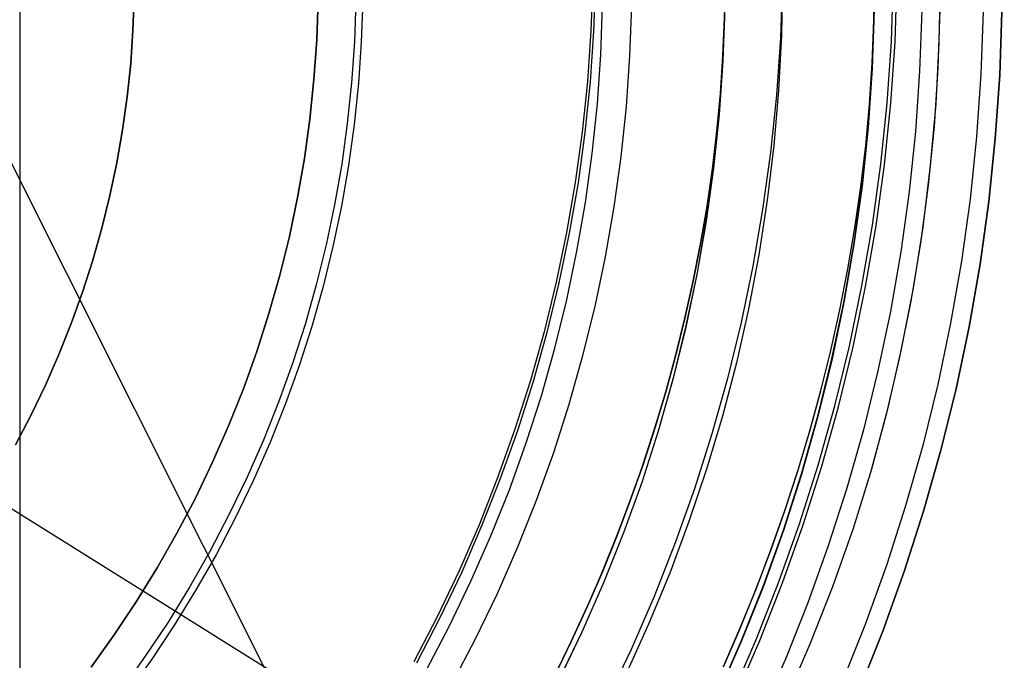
# Model space of a CAD drawing. Header units: millimetres. Extents: x 10802 to 11966, y -167 to 850.
# Tile 108 of 182: x 11392.57 to 11404.1, y 474.88 to 482.38. Entities that reach past the tile are written whole.
import ezdxf

# ---------------------------------------------------------------- set-up
doc = ezdxf.new("R2010")
doc.units = ezdxf.units.MM
doc.layers.add('1', color=7, linetype='Continuous')
doc.layers.add('luz', color=7, linetype='Continuous')

msp = doc.modelspace()

# ---------------------------------------------------------------- linework, layer by layer
at = {"layer": '1', "color": 250, "true_color": 0x111111}
for p, q in [((11392.571, 500.169, 107.478), (11392.571, 465.524, 107.478)), ((11399.276, 482.846, 104.495), (11399.255, 482.252, 104.495)), ((11399.309, 482.846, 39.985), (11399.288, 482.25, 39.985)), ((11401.497, 482.846, 145.478), (11401.474, 482.172, 145.478)), ((11401.497, 482.846, 145.478), (11401.486, 482.2, 145.478)), ((11402.572, 482.846, 144.403), (11402.565, 482.361, 144.403)), ((11402.57, 482.361, 223.468), (11402.576, 482.846, 223.468)), ((11402.773, 482.126, 96.131), (11402.798, 482.846, 96.131)), ((11402.816, 482.125, 48.331), (11402.841, 482.846, 48.331)), ((11403.343, 482.846, 222.7), (11403.33, 482.121, 222.7)), ((11393.895, 482.259, 145.478), (11393.908, 482.65, 145.478)), ((11393.908, 482.65, 251.51), (11393.895, 482.259, 251.51)), ((11393.908, 482.65, 198.494), (11393.895, 482.259, 198.494)), ((11396.062, 482.613, 227.807), (11396.046, 482.148, 227.807)), ((11396.046, 482.148, 225.2), (11396.062, 482.613, 225.2)), ((11396.062, 482.613, 226.504), (11396.046, 482.148, 226.504)), ((11396.503, 482.606, 39.307), (11396.487, 482.125, 39.307)), ((11396.585, 482.604, 105.128), (11396.568, 482.121, 105.128)), ((11399.372, 481.975, 229.466), (11399.392, 482.556, 229.466)), ((11399.713, 481.958, 228.525), (11399.733, 482.55, 228.525)), ((11400.82, 482.531, 44.111), (11400.799, 481.901, 44.111)), ((11400.822, 482.531, 100.32), (11400.8, 481.901, 100.32)), ((11402.569, 482.501, 107.478), (11402.545, 481.811, 107.478)), ((11402.569, 482.501, 125.94), (11402.545, 481.811, 125.94)), ((11402.573, 482.501, 225.2), (11402.549, 481.811, 225.2)), ((11402.573, 482.501, 224.334), (11402.549, 481.811, 224.334)), ((11403.341, 482.503, 222.7), (11403.318, 481.816, 222.7)), ((11400.817, 482.403, 41.909), (11400.799, 481.961, 41.909)), ((11400.817, 482.403, 46.313), (11400.799, 481.961, 46.313)), ((11400.801, 481.961, 98.104), (11400.819, 482.403, 98.104)), ((11400.819, 482.403, 102.536), (11400.801, 481.961, 102.536)), ((11403.128, 482.491, 231.702), (11403.104, 481.782, 231.702)), ((11403.846, 482.479, 231.003), (11403.821, 481.745, 231.003)), ((11404.066, 482.475, 48.331), (11404.041, 481.733, 48.331)), ((11404.041, 481.733, 96.131), (11404.066, 482.475, 96.131)), ((11402.565, 482.361, 144.403), (11402.546, 481.876, 144.403)), ((11402.55, 481.876, 223.468), (11402.57, 482.361, 223.468)), ((11393.868, 481.869, 145.478), (11393.895, 482.259, 145.478)), ((11393.895, 482.259, 251.51), (11393.868, 481.869, 251.51)), ((11393.895, 482.259, 198.494), (11393.868, 481.869, 198.494)), ((11399.255, 482.252, 104.495), (11399.214, 481.658, 104.495)), ((11399.288, 482.25, 39.985), (11399.247, 481.656, 39.985)), ((11401.474, 482.172, 145.478), (11401.428, 481.5, 145.478)), ((11401.486, 482.2, 145.478), (11401.453, 481.555, 145.478)), ((11396.046, 482.148, 227.807), (11396.014, 481.683, 227.807)), ((11396.014, 481.683, 225.2), (11396.046, 482.148, 225.2)), ((11396.046, 482.148, 226.504), (11396.014, 481.683, 226.504)), ((11396.487, 482.125, 39.307), (11396.454, 481.645, 39.307)), ((11396.568, 482.121, 105.128), (11396.535, 481.638, 105.128)), ((11402.723, 481.407, 96.131), (11402.773, 482.126, 96.131)), ((11402.767, 481.404, 48.331), (11402.816, 482.125, 48.331)), ((11403.33, 482.121, 222.7), (11403.292, 481.397, 222.7)), ((11399.332, 481.396, 229.466), (11399.372, 481.975, 229.466)), ((11399.672, 481.366, 228.525), (11399.713, 481.958, 228.525)), ((11400.799, 481.961, 41.909), (11400.77, 481.519, 41.909)), ((11400.799, 481.961, 46.313), (11400.77, 481.519, 46.313)), ((11400.772, 481.519, 98.104), (11400.801, 481.961, 98.104)), ((11400.801, 481.961, 102.536), (11400.772, 481.519, 102.536)), ((11393.827, 481.479, 145.478), (11393.868, 481.869, 145.478)), ((11393.868, 481.869, 251.51), (11393.827, 481.479, 251.51)), ((11393.868, 481.869, 198.494), (11393.827, 481.479, 198.494)), ((11400.799, 481.901, 44.111), (11400.755, 481.273, 44.111)), ((11400.8, 481.901, 100.32), (11400.757, 481.273, 100.32)), ((11402.545, 481.811, 107.478), (11402.498, 481.122, 107.478)), ((11402.545, 481.811, 125.94), (11402.498, 481.122, 125.94)), ((11402.549, 481.811, 225.2), (11402.502, 481.122, 225.2)), ((11402.549, 481.811, 224.334), (11402.502, 481.122, 224.334)), ((11402.546, 481.876, 144.403), (11402.514, 481.392, 144.403)), ((11402.518, 481.392, 223.468), (11402.55, 481.876, 223.468)), ((11403.318, 481.816, 222.7), (11403.273, 481.131, 222.7)), ((11403.104, 481.782, 231.702), (11403.055, 481.074, 231.702)), ((11403.821, 481.745, 231.003), (11403.77, 481.012, 231.003)), ((11404.041, 481.733, 48.331), (11403.989, 480.993, 48.331)), ((11403.989, 480.993, 96.131), (11404.041, 481.733, 96.131)), ((11396.014, 481.683, 227.807), (11395.966, 481.22, 227.807)), ((11395.966, 481.22, 225.2), (11396.014, 481.683, 225.2)), ((11396.014, 481.683, 226.504), (11395.966, 481.22, 226.504)), ((11396.454, 481.645, 39.307), (11396.404, 481.166, 39.307)), ((11396.535, 481.638, 105.128), (11396.485, 481.157, 105.128)), ((11399.214, 481.658, 104.495), (11399.153, 481.066, 104.495)), ((11399.247, 481.656, 39.985), (11399.186, 481.063, 39.985)), ((11393.773, 481.092, 145.478), (11393.827, 481.479, 145.478)), ((11393.827, 481.479, 251.51), (11393.773, 481.092, 251.51)), ((11393.827, 481.479, 198.494), (11393.773, 481.092, 198.494)), ((11400.77, 481.519, 41.909), (11400.729, 481.078, 41.909)), ((11400.77, 481.519, 46.313), (11400.729, 481.078, 46.313)), ((11400.731, 481.078, 98.104), (11400.772, 481.519, 98.104)), ((11400.772, 481.519, 102.536), (11400.731, 481.078, 102.536)), ((11401.428, 481.5, 145.478), (11401.358, 480.829, 145.478)), ((11401.453, 481.555, 145.478), (11401.398, 480.911, 145.478)), ((11399.272, 480.818, 229.466), (11399.332, 481.396, 229.466)), ((11399.611, 480.777, 228.525), (11399.672, 481.366, 228.525)), ((11402.514, 481.392, 144.403), (11402.469, 480.908, 144.403)), ((11402.473, 480.908, 223.468), (11402.518, 481.392, 223.468)), ((11402.649, 480.691, 96.131), (11402.723, 481.407, 96.131)), ((11402.692, 480.686, 48.331), (11402.767, 481.404, 48.331)), ((11403.292, 481.397, 222.7), (11403.229, 480.675, 222.7)), ((11400.755, 481.273, 44.111), (11400.69, 480.646, 44.111)), ((11400.757, 481.273, 100.32), (11400.692, 480.646, 100.32)), ((11395.966, 481.22, 227.807), (11395.902, 480.758, 227.807)), ((11395.902, 480.758, 225.2), (11395.966, 481.22, 225.2)), ((11395.966, 481.22, 226.504), (11395.902, 480.758, 226.504)), ((11396.404, 481.166, 39.307), (11396.338, 480.69, 39.307)), ((11396.485, 481.157, 105.128), (11396.418, 480.677, 105.128)), ((11402.498, 481.122, 107.478), (11402.426, 480.435, 107.478)), ((11402.498, 481.122, 125.94), (11402.426, 480.435, 125.94)), ((11402.502, 481.122, 225.2), (11402.43, 480.435, 225.2)), ((11402.502, 481.122, 224.334), (11402.43, 480.435, 224.334)), ((11403.273, 481.131, 222.7), (11403.205, 480.447, 222.7)), ((11393.706, 480.706, 145.478), (11393.773, 481.092, 145.478)), ((11393.773, 481.092, 251.51), (11393.706, 480.706, 251.51)), ((11393.773, 481.092, 198.494), (11393.706, 480.706, 198.494)), ((11399.153, 481.066, 104.495), (11399.072, 480.477, 104.495)), ((11399.186, 481.063, 39.985), (11399.105, 480.472, 39.985)), ((11400.729, 481.078, 41.909), (11400.676, 480.637, 41.909)), ((11400.729, 481.078, 46.313), (11400.676, 480.637, 46.313)), ((11400.678, 480.637, 98.104), (11400.731, 481.078, 98.104)), ((11400.731, 481.078, 102.536), (11400.678, 480.637, 102.536)), ((11403.055, 481.074, 231.702), (11402.981, 480.368, 231.702)), ((11403.77, 481.012, 231.003), (11403.694, 480.281, 231.003)), ((11401.398, 480.911, 145.478), (11401.321, 480.269, 145.478)), ((11402.469, 480.908, 144.403), (11402.411, 480.426, 144.403)), ((11402.415, 480.425, 223.468), (11402.473, 480.908, 223.468)), ((11403.989, 480.993, 48.331), (11403.913, 480.255, 48.331)), ((11403.913, 480.255, 96.131), (11403.989, 480.993, 96.131)), ((11399.192, 480.243, 229.466), (11399.272, 480.818, 229.466)), ((11399.529, 480.19, 228.525), (11399.611, 480.777, 228.525)), ((11401.358, 480.829, 145.478), (11401.266, 480.162, 145.478)), ((11393.625, 480.323, 145.478), (11393.706, 480.706, 145.478)), ((11393.706, 480.706, 251.51), (11393.625, 480.323, 251.51)), ((11393.706, 480.706, 198.494), (11393.625, 480.323, 198.494)), ((11395.902, 480.758, 227.807), (11395.822, 480.299, 227.807)), ((11395.822, 480.299, 225.2), (11395.902, 480.758, 225.2)), ((11395.902, 480.758, 226.504), (11395.822, 480.299, 226.504)), ((11396.338, 480.69, 39.307), (11396.255, 480.216, 39.307)), ((11396.418, 480.677, 105.128), (11396.335, 480.201, 105.128)), ((11402.551, 479.977, 96.131), (11402.649, 480.691, 96.131)), ((11402.594, 479.971, 48.331), (11402.692, 480.686, 48.331)), ((11403.229, 480.675, 222.7), (11403.141, 479.955, 222.7)), ((11400.69, 480.646, 44.111), (11400.603, 480.022, 44.111)), ((11400.692, 480.646, 100.32), (11400.605, 480.022, 100.32)), ((11400.676, 480.637, 41.909), (11400.613, 480.198, 41.909)), ((11400.676, 480.637, 46.313), (11400.613, 480.198, 46.313)), ((11400.615, 480.198, 98.104), (11400.678, 480.637, 98.104)), ((11400.678, 480.637, 102.536), (11400.615, 480.198, 102.536)), ((11399.072, 480.477, 104.495), (11398.97, 479.89, 104.495)), ((11399.105, 480.472, 39.985), (11399.003, 479.884, 39.985)), ((11402.426, 480.435, 107.478), (11402.331, 479.751, 107.478)), ((11402.426, 480.435, 125.94), (11402.331, 479.751, 125.94)), ((11402.43, 480.435, 225.2), (11402.335, 479.751, 225.2)), ((11402.43, 480.435, 224.334), (11402.335, 479.751, 224.334)), ((11403.205, 480.447, 222.7), (11403.114, 479.766, 222.7)), ((11393.532, 479.943, 145.478), (11393.625, 480.323, 145.478)), ((11393.625, 480.323, 251.51), (11393.532, 479.943, 251.51)), ((11393.625, 480.323, 198.494), (11393.532, 479.943, 198.494)), ((11402.411, 480.426, 144.403), (11402.342, 479.944, 144.403)), ((11402.346, 479.944, 223.468), (11402.415, 480.425, 223.468)), ((11402.981, 480.368, 231.702), (11402.884, 479.665, 231.702)), ((11395.822, 480.299, 227.807), (11395.726, 479.843, 227.807)), ((11395.726, 479.843, 225.2), (11395.822, 480.299, 225.2)), ((11395.822, 480.299, 226.504), (11395.726, 479.843, 226.504)), ((11396.255, 480.216, 39.307), (11396.156, 479.745, 39.307)), ((11396.335, 480.201, 105.128), (11396.236, 479.727, 105.128)), ((11399.092, 479.671, 229.466), (11399.192, 480.243, 229.466)), ((11400.613, 480.198, 41.909), (11400.538, 479.76, 41.909)), ((11400.613, 480.198, 46.313), (11400.538, 479.76, 46.313)), ((11400.54, 479.76, 98.104), (11400.615, 480.198, 98.104)), ((11400.615, 480.198, 102.536), (11400.54, 479.76, 102.536)), ((11401.321, 480.269, 145.478), (11401.222, 479.63, 145.478)), ((11403.694, 480.281, 231.003), (11403.593, 479.554, 231.003)), ((11403.913, 480.255, 48.331), (11403.811, 479.52, 48.331)), ((11403.811, 479.52, 96.131), (11403.913, 480.255, 96.131)), ((11399.427, 479.606, 228.525), (11399.529, 480.19, 228.525)), ((11401.266, 480.162, 145.478), (11401.151, 479.497, 145.478)), ((11400.603, 480.022, 44.111), (11400.495, 479.401, 44.111)), ((11400.605, 480.022, 100.32), (11400.497, 479.401, 100.32)), ((11402.428, 479.267, 96.131), (11402.551, 479.977, 96.131)), ((11402.471, 479.259, 48.331), (11402.594, 479.971, 48.331)), ((11393.425, 479.566, 145.478), (11393.532, 479.943, 145.478)), ((11393.532, 479.943, 251.51), (11393.425, 479.566, 251.51)), ((11393.532, 479.943, 198.494), (11393.425, 479.566, 198.494)), ((11398.97, 479.89, 104.495), (11398.849, 479.308, 104.495)), ((11399.003, 479.884, 39.985), (11398.882, 479.301, 39.985)), ((11402.342, 479.944, 144.403), (11402.26, 479.465, 144.403)), ((11402.264, 479.464, 223.468), (11402.346, 479.944, 223.468)), ((11403.141, 479.955, 222.7), (11403.028, 479.239, 222.7)), ((11395.726, 479.843, 227.807), (11395.614, 479.391, 227.807)), ((11395.614, 479.391, 225.2), (11395.726, 479.843, 225.2)), ((11395.726, 479.843, 226.504), (11395.614, 479.391, 226.504)), ((11396.156, 479.745, 39.307), (11396.041, 479.278, 39.307)), ((11400.538, 479.76, 41.909), (11400.452, 479.324, 41.909)), ((11400.538, 479.76, 46.313), (11400.452, 479.324, 46.313)), ((11400.454, 479.324, 98.104), (11400.54, 479.76, 98.104)), ((11400.54, 479.76, 102.536), (11400.454, 479.324, 102.536)), ((11402.331, 479.751, 107.478), (11402.212, 479.071, 107.478)), ((11402.331, 479.751, 125.94), (11402.212, 479.071, 125.94)), ((11402.335, 479.751, 225.2), (11402.217, 479.07, 225.2)), ((11402.335, 479.751, 224.334), (11402.217, 479.07, 224.334)), ((11403.114, 479.766, 222.7), (11403.001, 479.089, 222.7)), ((11396.236, 479.727, 105.128), (11396.12, 479.257, 105.128)), ((11398.973, 479.102, 229.466), (11399.092, 479.671, 229.466)), ((11401.222, 479.63, 145.478), (11401.101, 478.995, 145.478)), ((11402.884, 479.665, 231.702), (11402.762, 478.965, 231.702)), ((11393.305, 479.193, 145.478), (11393.425, 479.566, 145.478)), ((11393.425, 479.566, 251.51), (11393.305, 479.193, 251.51)), ((11393.425, 479.566, 198.494), (11393.305, 479.193, 198.494)), ((11399.305, 479.026, 228.525), (11399.427, 479.606, 228.525)), ((11403.593, 479.554, 231.003), (11403.467, 478.83, 231.003)), ((11403.811, 479.52, 48.331), (11403.683, 478.788, 48.331)), ((11403.683, 478.788, 96.131), (11403.811, 479.52, 96.131)), ((11395.614, 479.391, 227.807), (11395.487, 478.943, 227.807)), ((11395.487, 478.943, 225.2), (11395.614, 479.391, 225.2)), ((11395.614, 479.391, 226.504), (11395.487, 478.943, 226.504)), ((11400.495, 479.401, 44.111), (11400.365, 478.784, 44.111)), ((11400.497, 479.401, 100.32), (11400.367, 478.784, 100.32)), ((11401.151, 479.497, 145.478), (11401.014, 478.837, 145.478)), ((11402.26, 479.465, 144.403), (11402.166, 478.987, 144.403)), ((11402.17, 478.986, 223.468), (11402.264, 479.464, 223.468)), ((11396.041, 479.278, 39.307), (11395.91, 478.815, 39.307)), ((11398.849, 479.308, 104.495), (11398.708, 478.73, 104.495)), ((11398.882, 479.301, 39.985), (11398.74, 478.722, 39.985)), ((11400.452, 479.324, 41.909), (11400.356, 478.89, 41.909)), ((11400.452, 479.324, 46.313), (11400.356, 478.89, 46.313)), ((11400.357, 478.889, 98.104), (11400.454, 479.324, 98.104)), ((11400.454, 479.324, 102.536), (11400.357, 478.889, 102.536)), ((11393.173, 478.825, 145.478), (11393.305, 479.193, 145.478)), ((11393.305, 479.193, 251.51), (11393.173, 478.825, 251.51)), ((11393.305, 479.193, 198.494), (11393.173, 478.825, 198.494)), ((11396.12, 479.257, 105.128), (11395.988, 478.792, 105.128)), ((11402.282, 478.562, 96.131), (11402.428, 479.267, 96.131)), ((11402.324, 478.553, 48.331), (11402.471, 479.259, 48.331)), ((11403.028, 479.239, 222.7), (11402.889, 478.527, 222.7)), ((11398.834, 478.538, 229.466), (11398.973, 479.102, 229.466)), ((11402.212, 479.071, 107.478), (11402.07, 478.395, 107.478)), ((11402.212, 479.071, 125.94), (11402.07, 478.395, 125.94)), ((11402.217, 479.07, 225.2), (11402.075, 478.394, 225.2)), ((11402.217, 479.07, 224.334), (11402.075, 478.394, 224.334)), ((11403.001, 479.089, 222.7), (11402.866, 478.415, 222.7)), ((11395.487, 478.943, 227.807), (11395.345, 478.499, 227.807)), ((11395.345, 478.499, 225.2), (11395.487, 478.943, 225.2)), ((11395.487, 478.943, 226.504), (11395.345, 478.499, 226.504)), ((11399.163, 478.451, 228.525), (11399.305, 479.026, 228.525)), ((11401.101, 478.995, 145.478), (11400.959, 478.365, 145.478)), ((11402.166, 478.987, 144.403), (11402.06, 478.511, 144.403)), ((11402.064, 478.51, 223.468), (11402.17, 478.986, 223.468)), ((11402.762, 478.965, 231.702), (11402.616, 478.271, 231.702)), ((11393.028, 478.461, 145.478), (11393.173, 478.825, 145.478)), ((11393.173, 478.825, 251.51), (11393.028, 478.461, 251.51)), ((11393.173, 478.825, 198.494), (11393.028, 478.461, 198.494)), ((11395.91, 478.815, 39.307), (11395.763, 478.357, 39.307)), ((11400.356, 478.89, 41.909), (11400.248, 478.457, 41.909)), ((11400.356, 478.89, 46.313), (11400.248, 478.457, 46.313)), ((11400.25, 478.457, 98.104), (11400.357, 478.889, 98.104)), ((11400.357, 478.889, 102.536), (11400.25, 478.457, 102.536)), ((11401.014, 478.837, 145.478), (11400.854, 478.182, 145.478)), ((11403.467, 478.83, 231.003), (11403.316, 478.111, 231.003)), ((11395.988, 478.792, 105.128), (11395.84, 478.331, 105.128)), ((11398.708, 478.73, 104.495), (11398.548, 478.157, 104.495)), ((11398.74, 478.722, 39.985), (11398.579, 478.148, 39.985)), ((11400.365, 478.784, 44.111), (11400.215, 478.173, 44.111)), ((11400.367, 478.784, 100.32), (11400.216, 478.172, 100.32)), ((11403.683, 478.788, 48.331), (11403.53, 478.062, 48.331)), ((11403.53, 478.062, 96.131), (11403.683, 478.788, 96.131)), ((11395.345, 478.499, 227.807), (11395.187, 478.061, 227.807)), ((11395.187, 478.061, 225.2), (11395.345, 478.499, 225.2)), ((11395.345, 478.499, 226.504), (11395.187, 478.061, 226.504)), ((11398.676, 477.98, 229.466), (11398.834, 478.538, 229.466)), ((11402.06, 478.511, 144.403), (11401.942, 478.037, 144.403)), ((11401.946, 478.036, 223.468), (11402.064, 478.51, 223.468)), ((11402.111, 477.862, 96.131), (11402.282, 478.562, 96.131)), ((11402.153, 477.851, 48.331), (11402.324, 478.553, 48.331)), ((11402.889, 478.527, 222.7), (11402.726, 477.821, 222.7)), ((11392.87, 478.103, 145.478), (11393.028, 478.461, 145.478)), ((11393.028, 478.461, 251.51), (11392.87, 478.103, 251.51)), ((11393.028, 478.461, 198.494), (11392.87, 478.103, 198.494)), ((11395.763, 478.357, 39.307), (11395.6, 477.904, 39.307)), ((11399.002, 477.881, 228.525), (11399.163, 478.451, 228.525)), ((11400.248, 478.457, 41.909), (11400.131, 478.027, 41.909)), ((11400.248, 478.457, 46.313), (11400.131, 478.027, 46.313)), ((11400.132, 478.027, 98.104), (11400.25, 478.457, 98.104)), ((11400.25, 478.457, 102.536), (11400.132, 478.027, 102.536)), ((11400.959, 478.365, 145.478), (11400.795, 477.74, 145.478)), ((11402.07, 478.395, 107.478), (11401.905, 477.725, 107.478)), ((11402.07, 478.395, 125.94), (11401.905, 477.725, 125.94)), ((11402.075, 478.394, 225.2), (11401.909, 477.724, 225.2)), ((11402.075, 478.394, 224.334), (11401.909, 477.724, 224.334)), ((11402.866, 478.415, 222.7), (11402.708, 477.746, 222.7)), ((11395.84, 478.331, 105.128), (11395.676, 477.876, 105.128)), ((11402.616, 478.271, 231.702), (11402.446, 477.582, 231.702)), ((11398.548, 478.157, 104.495), (11398.367, 477.59, 104.495)), ((11398.579, 478.148, 39.985), (11398.399, 477.579, 39.985)), ((11400.215, 478.173, 44.111), (11400.043, 477.566, 44.111)), ((11400.216, 478.172, 100.32), (11400.045, 477.566, 100.32)), ((11400.854, 478.182, 145.478), (11400.672, 477.533, 145.478)), ((11392.7, 477.75, 145.478), (11392.87, 478.103, 145.478)), ((11392.87, 478.103, 251.51), (11392.7, 477.75, 251.51)), ((11392.87, 478.103, 198.494), (11392.7, 477.75, 198.494)), ((11395.187, 478.061, 227.807), (11395.015, 477.628, 227.807)), ((11395.015, 477.628, 225.2), (11395.187, 478.061, 225.2)), ((11395.187, 478.061, 226.504), (11395.015, 477.628, 226.504)), ((11400.131, 478.027, 41.909), (11400.002, 477.6, 41.909)), ((11400.131, 478.027, 46.313), (11400.002, 477.6, 46.313)), ((11400.004, 477.599, 98.104), (11400.132, 478.027, 98.104)), ((11400.132, 478.027, 102.536), (11400.004, 477.599, 102.536)), ((11401.942, 478.037, 144.403), (11401.813, 477.566, 144.403)), ((11401.817, 477.565, 223.468), (11401.946, 478.036, 223.468)), ((11403.316, 478.111, 231.003), (11403.14, 477.398, 231.003)), ((11403.53, 478.062, 48.331), (11403.353, 477.341, 48.331)), ((11403.353, 477.341, 96.131), (11403.53, 478.062, 96.131)), ((11395.6, 477.904, 39.307), (11395.422, 477.458, 39.307)), ((11398.498, 477.427, 229.466), (11398.676, 477.98, 229.466)), ((11395.676, 477.876, 105.128), (11395.497, 477.426, 105.128)), ((11398.821, 477.317, 228.525), (11399.002, 477.881, 228.525)), ((11401.916, 477.168, 96.131), (11402.111, 477.862, 96.131)), ((11401.958, 477.156, 48.331), (11402.153, 477.851, 48.331)), ((11402.726, 477.821, 222.7), (11402.539, 477.12, 222.7)), ((11392.518, 477.404, 145.478), (11392.7, 477.75, 145.478)), ((11392.7, 477.75, 251.51), (11392.518, 477.404, 251.51)), ((11392.7, 477.75, 198.494), (11392.518, 477.404, 198.494)), ((11400.795, 477.74, 145.478), (11400.61, 477.12, 145.478)), ((11401.905, 477.725, 107.478), (11401.717, 477.061, 107.478)), ((11401.905, 477.725, 125.94), (11401.717, 477.061, 125.94)), ((11401.909, 477.724, 225.2), (11401.721, 477.059, 225.2)), ((11401.909, 477.724, 224.334), (11401.721, 477.059, 224.334)), ((11402.708, 477.746, 222.7), (11402.529, 477.083, 222.7)), ((11395.015, 477.628, 227.807), (11394.827, 477.202, 227.807)), ((11394.827, 477.202, 225.2), (11395.015, 477.628, 225.2)), ((11395.015, 477.628, 226.504), (11394.827, 477.202, 226.504)), ((11398.367, 477.59, 104.495), (11398.168, 477.029, 104.495)), ((11398.399, 477.579, 39.985), (11398.199, 477.018, 39.985)), ((11400.043, 477.566, 44.111), (11399.85, 476.966, 44.111)), ((11400.045, 477.566, 100.32), (11399.852, 476.966, 100.32)), ((11400.002, 477.6, 41.909), (11399.864, 477.175, 41.909)), ((11400.002, 477.6, 46.313), (11399.864, 477.175, 46.313)), ((11399.866, 477.175, 98.104), (11400.004, 477.599, 98.104)), ((11400.004, 477.599, 102.536), (11399.866, 477.175, 102.536)), ((11401.813, 477.566, 144.403), (11401.673, 477.097, 144.403)), ((11401.677, 477.096, 223.468), (11401.817, 477.565, 223.468)), ((11402.446, 477.582, 231.702), (11402.252, 476.899, 231.702)), ((11395.422, 477.458, 39.307), (11395.228, 477.017, 39.307)), ((11400.672, 477.533, 145.478), (11400.468, 476.891, 145.478)), ((11395.497, 477.426, 105.128), (11395.302, 476.983, 105.128)), ((11398.301, 476.88, 229.466), (11398.498, 477.427, 229.466)), ((11398.62, 476.759, 228.525), (11398.821, 477.317, 228.525)), ((11403.14, 477.398, 231.003), (11402.94, 476.691, 231.003)), ((11403.353, 477.341, 48.331), (11403.15, 476.627, 48.331)), ((11403.15, 476.627, 96.131), (11403.353, 477.341, 96.131)), ((11394.827, 477.202, 227.807), (11394.625, 476.782, 227.807)), ((11394.625, 476.782, 225.2), (11394.827, 477.202, 225.2)), ((11394.827, 477.202, 226.504), (11394.625, 476.782, 226.504)), ((11399.864, 477.175, 41.909), (11399.715, 476.754, 41.909)), ((11399.864, 477.175, 46.313), (11399.715, 476.754, 46.313)), ((11399.717, 476.753, 98.104), (11399.866, 477.175, 98.104)), ((11399.866, 477.175, 102.536), (11399.717, 476.753, 102.536)), ((11400.61, 477.12, 145.478), (11400.404, 476.508, 145.478)), ((11401.673, 477.097, 144.403), (11401.521, 476.632, 144.403)), ((11401.525, 476.631, 223.468), (11401.677, 477.096, 223.468)), ((11401.698, 476.481, 96.131), (11401.916, 477.168, 96.131)), ((11401.739, 476.468, 48.331), (11401.958, 477.156, 48.331)), ((11402.539, 477.12, 222.7), (11402.327, 476.427, 222.7)), ((11402.529, 477.083, 222.7), (11402.327, 476.427, 222.7)), ((11395.228, 477.017, 39.307), (11395.019, 476.584, 39.307)), ((11395.302, 476.983, 105.128), (11395.092, 476.547, 105.128)), ((11398.168, 477.029, 104.495), (11397.95, 476.476, 104.495)), ((11398.199, 477.018, 39.985), (11397.98, 476.463, 39.985)), ((11401.717, 477.061, 107.478), (11401.506, 476.403, 107.478)), ((11401.717, 477.061, 125.94), (11401.506, 476.403, 125.94)), ((11401.721, 477.059, 225.2), (11401.51, 476.402, 225.2)), ((11401.721, 477.059, 224.334), (11401.51, 476.402, 224.334)), ((11398.086, 476.341, 229.466), (11398.301, 476.88, 229.466)), ((11399.85, 476.966, 44.111), (11399.637, 476.373, 44.111)), ((11399.852, 476.966, 100.32), (11399.639, 476.373, 100.32)), ((11400.468, 476.891, 145.478), (11400.242, 476.256, 145.478)), ((11402.252, 476.899, 231.702), (11402.035, 476.223, 231.702)), ((11394.625, 476.782, 227.807), (11394.408, 476.37, 227.807)), ((11394.408, 476.37, 225.2), (11394.625, 476.782, 225.2)), ((11394.625, 476.782, 226.504), (11394.408, 476.37, 226.504)), ((11398.4, 476.209, 228.525), (11398.62, 476.759, 228.525)), ((11399.715, 476.754, 41.909), (11399.557, 476.335, 41.909)), ((11399.715, 476.754, 46.313), (11399.557, 476.335, 46.313)), ((11399.559, 476.334, 98.104), (11399.717, 476.753, 98.104)), ((11399.717, 476.753, 102.536), (11399.559, 476.334, 102.536)), ((11401.521, 476.632, 144.403), (11401.358, 476.17, 144.403)), ((11401.362, 476.168, 223.468), (11401.525, 476.631, 223.468)), ((11402.94, 476.691, 231.003), (11402.715, 475.992, 231.003)), ((11403.15, 476.627, 48.331), (11402.924, 475.921, 48.331)), ((11402.924, 475.921, 96.131), (11403.15, 476.627, 96.131)), ((11395.019, 476.584, 39.307), (11394.796, 476.158, 39.307)), ((11395.092, 476.547, 105.128), (11394.867, 476.119, 105.128)), ((11400.404, 476.508, 145.478), (11400.178, 475.903, 145.478)), ((11397.95, 476.476, 104.495), (11397.713, 475.93, 104.495)), ((11397.98, 476.463, 39.985), (11397.743, 475.916, 39.985)), ((11401.506, 476.403, 107.478), (11401.272, 475.753, 107.478)), ((11401.506, 476.403, 125.94), (11401.272, 475.753, 125.94)), ((11401.51, 476.402, 225.2), (11401.276, 475.752, 225.2)), ((11401.51, 476.402, 224.334), (11401.276, 475.752, 224.334)), ((11401.457, 475.803, 96.131), (11401.698, 476.481, 96.131)), ((11401.497, 475.788, 48.331), (11401.739, 476.468, 48.331)), ((11402.327, 476.427, 222.7), (11402.085, 475.744, 222.7)), ((11394.408, 476.37, 227.807), (11394.178, 475.965, 227.807)), ((11394.178, 475.965, 225.2), (11394.408, 476.37, 225.2)), ((11394.408, 476.37, 226.504), (11394.178, 475.965, 226.504)), ((11397.852, 475.809, 229.466), (11398.086, 476.341, 229.466)), ((11399.557, 476.335, 41.909), (11399.389, 475.92, 41.909)), ((11399.557, 476.335, 46.313), (11399.389, 475.92, 46.313)), ((11399.39, 475.919, 98.104), (11399.559, 476.334, 98.104)), ((11399.559, 476.334, 102.536), (11399.39, 475.919, 102.536)), ((11399.637, 476.373, 44.111), (11399.403, 475.788, 44.111)), ((11399.639, 476.373, 100.32), (11399.405, 475.788, 100.32)), ((11398.162, 475.666, 228.525), (11398.4, 476.209, 228.525)), ((11400.242, 476.256, 145.478), (11399.995, 475.628, 145.478)), ((11401.358, 476.17, 144.403), (11401.185, 475.711, 144.403)), ((11401.188, 475.71, 223.468), (11401.362, 476.168, 223.468)), ((11402.035, 476.223, 231.702), (11401.795, 475.555, 231.702)), ((11394.796, 476.158, 39.307), (11394.558, 475.74, 39.307)), ((11394.867, 476.119, 105.128), (11394.628, 475.698, 105.128)), ((11394.178, 475.965, 227.807), (11393.933, 475.568, 227.807)), ((11393.933, 475.568, 225.2), (11394.178, 475.965, 225.2)), ((11394.178, 475.965, 226.504), (11393.933, 475.568, 226.504)), ((11402.715, 475.992, 231.003), (11402.467, 475.3, 231.003)), ((11397.713, 475.93, 104.495), (11397.457, 475.392, 104.495)), ((11397.743, 475.916, 39.985), (11397.487, 475.378, 39.985)), ((11399.389, 475.92, 41.909), (11399.211, 475.509, 41.909)), ((11399.389, 475.92, 46.313), (11399.211, 475.509, 46.313)), ((11399.212, 475.508, 98.104), (11399.39, 475.919, 98.104)), ((11399.39, 475.919, 102.536), (11399.212, 475.508, 102.536)), ((11400.178, 475.903, 145.478), (11399.93, 475.305, 145.478)), ((11402.924, 475.921, 48.331), (11402.672, 475.222, 48.331)), ((11402.672, 475.222, 96.131), (11402.924, 475.921, 96.131)), ((11394.558, 475.74, 39.307), (11394.305, 475.33, 39.307)), ((11397.6, 475.286, 229.466), (11397.852, 475.809, 229.466)), ((11399.403, 475.788, 44.111), (11399.15, 475.211, 44.111)), ((11399.405, 475.788, 100.32), (11399.151, 475.211, 100.32)), ((11401.185, 475.711, 144.403), (11401, 475.257, 144.403)), ((11401.004, 475.255, 223.468), (11401.188, 475.71, 223.468)), ((11401.272, 475.753, 107.478), (11401.016, 475.112, 107.478)), ((11401.272, 475.753, 125.94), (11401.016, 475.112, 125.94)), ((11401.276, 475.752, 225.2), (11401.02, 475.11, 225.2)), ((11401.276, 475.752, 224.334), (11401.02, 475.11, 224.334)), ((11401.193, 475.132, 96.131), (11401.457, 475.803, 96.131)), ((11401.232, 475.116, 48.331), (11401.497, 475.788, 48.331)), ((11402.085, 475.744, 222.7), (11401.82, 475.07, 222.7)), ((11394.628, 475.698, 105.128), (11394.374, 475.286, 105.128)), ((11397.905, 475.132, 228.525), (11398.162, 475.666, 228.525)), ((11399.995, 475.628, 145.478), (11399.727, 475.01, 145.478)), ((11393.933, 475.568, 227.807), (11393.675, 475.181, 227.807)), ((11393.675, 475.181, 225.2), (11393.933, 475.568, 225.2)), ((11393.933, 475.568, 226.504), (11393.675, 475.181, 226.504)), ((11399.211, 475.509, 41.909), (11399.023, 475.101, 41.909)), ((11399.211, 475.509, 46.313), (11399.023, 475.101, 46.313)), ((11399.025, 475.101, 98.104), (11399.212, 475.508, 98.104)), ((11399.212, 475.508, 102.536), (11399.025, 475.101, 102.536)), ((11401.795, 475.555, 231.702), (11401.532, 474.896, 231.702)), ((11397.457, 475.392, 104.495), (11397.184, 474.864, 104.495)), ((11397.487, 475.378, 39.985), (11397.213, 474.848, 39.985)), ((11394.305, 475.33, 39.307), (11394.039, 474.93, 39.307)), ((11394.374, 475.286, 105.128), (11394.106, 474.883, 105.128)), ((11397.33, 474.771, 229.466), (11397.6, 475.286, 229.466)), ((11399.93, 475.305, 145.478), (11399.663, 474.717, 145.478)), ((11401, 475.257, 144.403), (11400.805, 474.806, 144.403)), ((11400.809, 474.804, 223.468), (11401.004, 475.255, 223.468)), ((11402.467, 475.3, 231.003), (11402.194, 474.618, 231.003)), ((11393.675, 475.181, 227.807), (11393.404, 474.802, 227.807)), ((11393.404, 474.802, 225.2), (11393.675, 475.181, 225.2)), ((11393.675, 475.181, 226.504), (11393.404, 474.802, 226.504)), ((11397.629, 474.608, 228.525), (11397.905, 475.132, 228.525)), ((11399.15, 475.211, 44.111), (11398.876, 474.644, 44.111)), ((11399.151, 475.211, 100.32), (11398.878, 474.643, 100.32)), ((11400.906, 474.472, 96.131), (11401.193, 475.132, 96.131)), ((11402.672, 475.222, 48.331), (11402.397, 474.533, 48.331)), ((11402.397, 474.533, 96.131), (11402.672, 475.222, 96.131)), ((11399.023, 475.101, 41.909), (11398.826, 474.698, 41.909)), ((11399.023, 475.101, 46.313), (11398.826, 474.698, 46.313)), ((11398.828, 474.697, 98.104), (11399.025, 475.101, 98.104)), ((11399.025, 475.101, 102.536), (11398.828, 474.697, 102.536)), ((11399.727, 475.01, 145.478), (11399.437, 474.401, 145.478)), ((11401.016, 475.112, 107.478), (11400.738, 474.48, 107.478)), ((11401.016, 475.112, 125.94), (11400.738, 474.48, 125.94)), ((11401.02, 475.11, 225.2), (11400.742, 474.478, 225.2)), ((11401.02, 475.11, 224.334), (11400.742, 474.478, 224.334)), ((11400.945, 474.454, 48.331), (11401.232, 475.116, 48.331)), ((11401.82, 475.07, 222.7), (11401.532, 474.405, 222.7)), ((11394.039, 474.93, 39.307), (11393.759, 474.539, 39.307)), ((11401.532, 474.896, 231.702), (11401.246, 474.246, 231.702)), ((11394.106, 474.883, 105.128), (11393.824, 474.49, 105.128))]:
    msp.add_line(p, q, dxfattribs=at)
at = {"layer": 'luz', "color": 254, "true_color": 0xcad1ee}
for p, q in [((11321.883, 621.387, -40.088), (11457.356, 351.379, -40.088)), ((11321.883, 621.387, -41.588), (11457.356, 351.379, -41.588)), ((11255.529, 562.222, -43.088), (11509.611, 403.47, -43.088)), ((11255.529, 562.222, -41.588), (11509.611, 403.47, -41.588))]:
    msp.add_line(p, q, dxfattribs=at)

doc.saveas('drawing.dxf')
